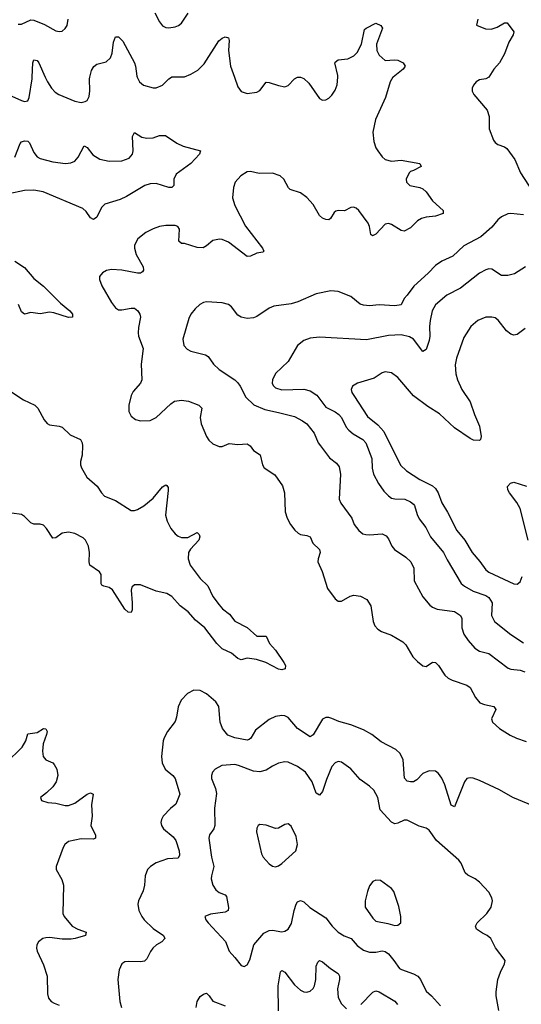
# Model space of a CAD drawing. Header units: inches. Extents: x 884691 to 1028259, y 526745 to 653629.
# Tile 181 of 241: x 963919 to 967117, y 614091 to 620366. Entities that reach past the tile are written whole.
import ezdxf

# ---------------------------------------------------------------- set-up
doc = ezdxf.new("R2010")
doc.units = ezdxf.units.IN
doc.header["$MEASUREMENT"] = 0
doc.layers.add('A9661', color=7, linetype='Continuous')
doc.layers.add('A9662', color=7, linetype='Continuous')

msp = doc.modelspace()

# ---------------------------------------------------------------- linework, layer by layer
at = {"layer": 'A9661', "color": 6}
msp.add_line((965690, 620000.1, 2300), (965692.8, 620000, 2300), dxfattribs=at)
for points, elevation in [([(963575.2, 620000), (963603.3, 619970), (963658, 619878), (963670, 619866.3), (963684, 619864), (963710, 619873.3), (963763.3, 619916.7), (963790, 619921.9), (963810, 619916.6), (963850, 619887.4), (963930, 619851.5), (963950, 619845.1), (963970, 619848.3), (963979.8, 619870), (963998.7, 619990), (963999.2, 620000)], 2300), ([(964082.2, 620000), (964095.9, 619970), (964120.9, 619930), (964144.6, 619904.6), (964169.4, 619889.4), (964270, 619845.7), (964310, 619838.5), (964336.4, 619843.6), (964350, 619851.4), (964362.6, 619877.4), (964367.1, 619912.9), (964363.2, 619990), (964366, 620000)], 2300), ([(966298.9, 620000), (966280.4, 619970), (966250.9, 619870), (966186.6, 619730), (966170.7, 619650), (966175.8, 619590), (966189.2, 619550), (966201.2, 619530), (966230, 619491.6), (966250, 619474.5), (966290, 619465.1), (966351.8, 619471.8), (966470.7, 619450), (966477.8, 619430), (966430, 619403.9), (966410, 619398.7), (966401.8, 619390), (966383.5, 619350), (966384.3, 619330), (966406.3, 619310), (966470, 619296.8), (966490, 619288.1), (966510, 619268.5), (966550, 619212.4), (966619.5, 619150), (966619.5, 619130), (966570, 619113), (966510, 619107.8), (966480.5, 619099.5), (966455.8, 619084.2), (966410, 619040.2), (966370, 619019.3), (966350, 619021.6), (966290, 619060.2), (966270, 619067.1), (966250, 619062.5), (966190, 618999.4), (966167.8, 618987.8), (966157.6, 618997.6), (966148.6, 619048.6), (966139.7, 619070), (966080.8, 619150), (966064.8, 619164.8), (966047.8, 619172.2), (966030, 619168.9), (965990, 619147.4), (965950, 619149.9), (965934.1, 619145.9), (965923, 619137), (965900.9, 619099.1), (965890, 619091.3), (965870, 619092.5), (965850, 619100.8), (965830, 619118.3), (965790, 619188.6), (965750, 619232.5), (965710, 619262.4), (965644.4, 619284.4), (965633.7, 619293.7), (965603.1, 619350), (965579, 619370), (965530, 619387.7), (965446.4, 619386.4), (965390, 619399.1), (965370, 619396.2), (965327.9, 619370), (965292.9, 619330), (965282.6, 619297.4), (965274.9, 619230), (965290, 619182.3), (965358, 619050), (965467.3, 618910), (965474.6, 618890), (965470, 618885), (965430, 618879.1), (965390, 618859.5), (965370, 618856.4), (965250, 618948.3), (965210, 618965.3), (965192.4, 618967.6), (965150, 618958.8), (965110, 618923.9), (965088.3, 618911.7), (965050, 618913.8), (964970, 618940.6), (964950, 618939.8), (964934, 618954), (964938.1, 619030), (964927.6, 619047.6), (964910, 619054.2), (964850, 619053.8), (964810, 619047.9), (964770, 619033.8), (964724.2, 619010), (964672.5, 618970), (964650.8, 618930), (964650.1, 618910), (964660.9, 618870), (964707, 618790), (964707.7, 618770), (964701.4, 618758.6), (964689.6, 618750.4), (964670, 618750.3), (964570, 618769.9), (964505.3, 618774.7), (964472.7, 618767.3), (964446.9, 618753.1), (964427.3, 618730), (964428.8, 618710), (964442.8, 618670), (964504, 618564), (964530, 618529.4), (964550, 618518), (964570, 618517.1), (964630, 618528.6), (964650, 618526.6), (964673.3, 618510), (964684.6, 618490), (964689.4, 618470), (964675.9, 618404.1), (964673.6, 618370), (964676.9, 618350), (964706.1, 618270), (964693.7, 618170), (964697.2, 618070), (964690, 618049.9), (964643.1, 617996.9), (964629.5, 617970.5), (964614.6, 617910), (964614.9, 617870), (964630, 617840.1), (964657.4, 617817.4), (964690, 617808.8), (964750, 617811.5), (964790, 617830.1), (964882.1, 617917.9), (964905.8, 617934.2), (964950, 617941.6), (964994.7, 617934.7), (965060.7, 617910), (965079.5, 617890), (965069.8, 617830), (965075.1, 617790), (965110, 617710), (965125.8, 617685.8), (965150, 617662.3), (965190, 617645.1), (965210, 617646.8), (965254.6, 617665.4), (965310, 617658.2), (965370, 617662), (965387.5, 617650), (965410, 617620.9), (965452.4, 617592.4), (965467.3, 617530), (965478.4, 617510), (965546.5, 617466.5), (965595.1, 617395.1), (965607.1, 617350), (965611.3, 617230), (965624.1, 617190), (965645.5, 617150), (965673.2, 617113.2), (965694.1, 617094.1), (965710, 617085.7), (965750, 617079.6), (965770, 617070.7), (965787.7, 617030), (965831.3, 616990), (965833.9, 616970), (965821.4, 616930), (965820.7, 616910), (965847.9, 616850), (965881.8, 616741.8), (965930, 616676.3), (965950, 616661.2), (965970, 616659.8), (966026.8, 616693.2), (966050, 616698.3), (966092.1, 616692.1), (966131.8, 616671.8), (966156.6, 616630), (966172.8, 616530), (966183.9, 616503.9), (966201.5, 616481.5), (966226.5, 616466.5), (966290, 616444), (966362.2, 616402.2), (966381.7, 616381.7), (966426.2, 616306.2), (966454.9, 616274.9), (966490, 616248.1), (966510, 616244.1), (966550, 616271.6), (966570, 616268.8), (966590, 616250.9), (966630, 616188.4), (966650, 616170.1), (966675.9, 616155.9), (966770, 616124.7), (966790, 616110.5), (966825.8, 616045.8), (966853.2, 616013.2), (966881.3, 616001.3), (966942.2, 615990), (966954.1, 615970), (966927.2, 615910), (966933.2, 615890), (966978, 615850), (967046.1, 615806.1), (967086.6, 615786.6), (967147.1, 615767.1)], 2300), ([(964668.9, 620000), (964683, 619970), (964709.2, 619949.2), (964770, 619930.7), (964790, 619932.1), (964830, 619949.2), (964869.9, 619990), (964887.1, 620000)], 2300), ([(965287.6, 620000), (965310, 619938.5), (965330, 619907.5), (965370, 619895.5), (965430, 619903.3), (965450, 619915.2), (965490, 619967.6), (965510, 619966.6), (965570, 619946), (965610, 619939.1), (965630, 619947.1), (965670.5, 619989.5), (965690, 620000.1)], 2300), ([(965692.8, 620000), (965710, 619999.5), (965730, 619991.2), (965762.4, 619962.4), (965830, 619863.4), (965850, 619854.1), (965870, 619855), (965890, 619864.8), (965910, 619885.5), (965930, 619916.6), (965942.6, 619950), (965946.4, 620000)], 2300), ([(966910.5, 620000), (966910, 619999.2), (966890, 619989.9), (966850, 619981.7), (966830, 619969.9), (966811.7, 619948.3), (966803.9, 619930), (966803.6, 619910), (966813.6, 619890), (966899.8, 619790), (966912.5, 619750), (966911.7, 619670), (966938.8, 619598.8), (966950, 619582.7), (966967.3, 619570), (967010, 619555.7), (967025, 619545), (967075.5, 619475.5), (967111.9, 619390), (967190, 619270)], 2400), ([(963888.9, 619490), (963922.4, 619577.6), (963930, 619586.9), (963950, 619593.3), (963970, 619592.1), (963982, 619582), (964010, 619520.1), (964031.5, 619491.5), (964050, 619481.4), (964130, 619460.3), (964210.2, 619449.8), (964245.3, 619454.7), (964270, 619464.4), (964291.1, 619488.9), (964330, 619562.8), (964350, 619551.8), (964385, 619505), (964430, 619476.6), (964490, 619464.3), (964570, 619467.2), (964616.6, 619483.4), (964638.3, 619510), (964642.3, 619530), (964637.6, 619622.4), (964650, 619646.9), (964698, 619618), (964730, 619611.4), (964770, 619612.5), (964810, 619628.1), (964847.6, 619627.6), (964920.1, 619580.1), (964960.9, 619560.9), (965071.7, 619530), (965066, 619510), (965009.4, 619450), (964917.6, 619382.4), (964901.7, 619350), (964901, 619310), (964890, 619296), (964870, 619296.5), (964790, 619323.1), (964750, 619320.5), (964716.6, 619310), (964600.8, 619239.2), (964560.4, 619219.6), (964462.8, 619190), (964440.7, 619170), (964410, 619106.5), (964390, 619091.6), (964370, 619103.9), (964343.6, 619143.6), (964321.8, 619161.8), (964068.2, 619268.2), (964010, 619278.8), (963950, 619278), (963850, 619256.4)], 2200), ([(967130, 619121.6), (967050, 619131.2), (967030, 619128.3), (966990.7, 619109.3), (966967.2, 619090), (966930, 619043.9), (966858.2, 618981.8), (966750, 618923.8), (966680.8, 618859.2), (966610, 618826.2), (966570, 618799.8), (966522.5, 618750), (966431.7, 618668.3), (966390, 618609.6), (966369.7, 618590), (966350, 618547.9), (966310, 618543.5), (966210, 618548), (966150, 618542.6), (966110, 618546.5), (966090, 618553.9), (966030, 618602.7), (965950, 618632.8), (965902.2, 618637.8), (965810, 618618.8), (965691.8, 618568.2), (965650, 618555.2), (965539, 618541), (965510, 618527.8), (965430, 618473.6), (965410, 618466.1), (965370, 618461.5), (965330, 618469.2), (965310, 618483.2), (965270, 618535.4), (965250, 618551.9), (965210, 618561.5), (965110, 618568.8), (965090, 618563.5), (965066.9, 618550), (965036.8, 618523.2), (965010.5, 618489.5), (964998.3, 618461.7), (964959.6, 618330), (964965.7, 618290), (964986.3, 618266.3), (965010, 618253.5), (965102.7, 618230), (965119.6, 618219.6), (965154.7, 618170), (965190, 618136.6), (965290, 618070.8), (965310, 618051.8), (965325.6, 618030), (965360.6, 617960.6), (965411, 617911), (965481, 617881), (965570, 617863.6), (965670, 617836.6), (965721.9, 617810), (965750, 617790.1), (965797.2, 617730), (965822.5, 617670), (965835.7, 617650), (965894.5, 617574.5), (965938.8, 617538.8), (965955.9, 617515.9), (965963.8, 617470), (965955.4, 617310), (965965.6, 617285.6), (966036.9, 617190), (966051.9, 617150), (966081.2, 617110), (966106.9, 617090), (966125, 617085), (966150, 617082.7), (966229.7, 617089.7), (966256.1, 617076.1), (966270, 617057), (966291.8, 617010), (966307.5, 616990), (966381.1, 616941.1), (966411.9, 616910), (966431.2, 616870), (966434.4, 616790), (966488.9, 616688.9), (966534.2, 616634.2), (966550, 616621.4), (966580.7, 616610), (966690, 616593.9), (966730, 616570), (966737.3, 616550), (966738, 616490), (966750.7, 616450.7), (966778.1, 616410), (966820.4, 616360.4), (966850, 616342.7), (966910, 616326.3), (967033.6, 616233.6), (967050, 616227.2), (967110, 616221), (967138.8, 616210)], 2400), ([(963887.9, 618827.9), (963950, 618787.5), (964010, 618716.7), (964070, 618667.4), (964178.6, 618558.6), (964238.9, 618510), (964255.4, 618490), (964255.3, 618470), (964230, 618468.9), (964137.3, 618497.3), (964110, 618501.1), (964050, 618491), (963990, 618500.2), (963950, 618488.4), (963930, 618505), (963912.2, 618550)], 2200), ([(967144.1, 618790), (967072.8, 618747.2), (967030, 618736.2), (966990, 618736.8), (966930, 618776), (966910, 618778), (966890, 618772.9), (966850, 618750.3), (966730, 618655.9), (966641.3, 618610), (966570, 618549.5), (966549.4, 618510), (966535.8, 618450), (966531.6, 618410), (966534.5, 618350), (966530, 618320.6), (966510, 618264.3), (966490, 618250.5), (966429.2, 618329.2), (966404.5, 618344.5), (966350, 618357.6), (966270, 618352.9), (966130, 618325.2), (965830, 618343.1), (965770, 618335.4), (965730, 618320.8), (965691, 618290), (965631.4, 618188.6), (965548.9, 618111.1), (965530, 618070), (965528.7, 618050), (965534.1, 618034.1), (965550, 618019.1), (965590, 618007.6), (965730.5, 618010.5), (965770, 618001.6), (965814, 617974), (965870, 617896.1), (965930, 617867.4), (965954.2, 617850), (965971, 617830), (966000.9, 617770), (966016.6, 617750), (966045.8, 617725.8), (966107.2, 617690), (966125.1, 617670), (966165, 617570), (966167, 617507), (966173.7, 617470), (966206.5, 617410), (966241.5, 617361.5), (966270, 617331.1), (966290, 617317.5), (966310, 617312.7), (966373.8, 617310), (966410, 617294.4), (966430, 617278.3), (966436.6, 617270), (966452.4, 617212.4), (966465.4, 617185.4), (966507.2, 617130), (966538.3, 617070), (966620.7, 616970), (966643.6, 616923.6), (966733.9, 616773.9), (966755.7, 616755.7), (966810, 616723.2), (966890, 616697.1), (966910, 616683.8), (966931.1, 616650), (966926.5, 616570), (966946.8, 616530), (967050, 616448), (967130, 616394.9)], 2500), ([(967141.1, 618398.9), (967090, 618359.5), (967070, 618355.3), (967050, 618361.6), (967023.4, 618383.4), (966970, 618451.7), (966950, 618466.1), (966930, 618471.3), (966890, 618469.6), (966839, 618450), (966795.7, 618410), (966750, 618341.1), (966703.3, 618210), (966694.4, 618165.6), (966700, 618110), (966710.9, 618070), (966737.4, 618010), (966790.5, 617930.5), (966818.2, 617850), (966850, 617775.6), (966860.5, 617710), (966855.8, 617690), (966850, 617685.2), (966812.8, 617687.2), (966790, 617696.3), (966690, 617765.3), (966594.7, 617854.7), (966520.2, 617900.2), (966430, 617969.7), (966330, 618085.1), (966290, 618114.6), (966250, 618122.4), (966230, 618115.4), (966179.4, 618080.6), (966071.8, 618050), (966040.6, 618030), (966033.2, 618010), (966037.4, 617990), (966048.8, 617970), (966136.3, 617836.3), (966203.2, 617783.2), (966240.8, 617740.8), (966346.4, 617526.4), (966385.5, 617490), (966470, 617434.9), (966550, 617396.3), (966570, 617378.7), (966585.9, 617350), (966610, 617287.4), (966647.4, 617227.4), (966706.2, 617110), (966756.1, 617050), (966802.8, 616970), (966853.3, 616913.2), (966890, 616860.7), (966910, 616844.7), (967070, 616770.1), (967091.2, 616768.8), (967110, 616784.4), (967122.6, 616817.4)], 2600), ([(963870, 617992.7), (963943.6, 617943.6), (964015.6, 617910), (964035.4, 617890), (964076.1, 617816.1), (964093.6, 617793.6), (964110, 617784.9), (964170, 617776.3), (964190, 617768.4), (964241, 617721), (964307.8, 617690), (964318.2, 617670), (964319.8, 617650), (964317, 617590), (964306.6, 617550), (964306.1, 617530), (964312.5, 617510), (964347, 617450), (964412.5, 617392.5), (964439.8, 617350), (964458.9, 617330), (964530, 617302.5), (964630, 617238.8), (964650, 617238.5), (964670, 617243.9), (964710, 617268.9), (964770, 617317.2), (964830, 617388.2), (964850, 617401.1), (964857.2, 617397.2), (964865.4, 617385.4), (964866.4, 617366.4), (964849.3, 617209.3), (964860.1, 617170), (964883.3, 617123.3), (964910, 617089.5), (964930, 617073.9), (964950, 617065.4), (964990, 617066.3), (965050, 617097.1), (965064.3, 617084.3), (965068, 617070), (965060.3, 617050), (965007.5, 616992.5), (964995.3, 616970), (964993.9, 616930), (965005, 616890), (965070, 616804.3), (965118.1, 616758.1), (965150.1, 616690), (965190, 616636.1), (965212.1, 616612.1), (965256.6, 616576.6), (965290, 616532.7), (965370, 616493.5), (965430, 616437.5), (965490, 616437.6), (965511.4, 616391.4), (965550, 616349.1), (965603, 616270), (965613.5, 616250), (965611, 616229), (965590, 616223.7), (965570, 616227.6), (965489, 616269), (965428.4, 616288.4), (965370, 616296.4), (965330, 616286.8), (965310, 616295), (965268.7, 616328.7), (965210, 616356.7), (965175.7, 616390), (965098.7, 616490), (965039.1, 616539.1), (964993, 616593), (964942.9, 616630), (964890, 616690.7), (964858, 616710), (964790, 616724.1), (964690, 616763.7), (964650, 616764.6), (964634.1, 616750), (964628.7, 616730), (964636.9, 616650), (964635.7, 616604.3), (964630, 616588.1), (964610, 616589.9), (964589.7, 616609.7), (964510, 616732.8), (964490, 616746.6), (964455.3, 616755.3), (964443.4, 616763.4), (964439.5, 616770), (964438.5, 616830), (964427.9, 616847.9), (964366.2, 616890), (964361.7, 616910), (964363.6, 616970), (964357.7, 617010), (964338.4, 617050), (964323.9, 617063.9), (964270, 617092), (964230, 617100.8), (964190, 617092.7), (964150, 617063.1), (964130, 617061.2), (964090, 617124.5), (964070, 617143.7), (964050, 617150.7), (964010, 617152.1), (963990, 617160.1), (963950, 617199.9), (963930, 617213.7), (963870, 617221.5)], 2200), ([(967160.7, 617050), (967108.6, 617250), (967088.9, 617290), (967042.3, 617350), (967031.8, 617370), (967028.7, 617391.3), (967046.9, 617413.1), (967070, 617418.1), (967150, 617392.3)], 2600), ([(967223, 615343), (967062.9, 615410), (966977.2, 615457.2), (966850, 615518.1), (966810, 615532.7), (966790, 615534.2), (966770.4, 615529.6), (966754.8, 615510), (966690, 615349.9), (966670, 615360.7), (966628.3, 615490), (966610, 615533.1), (966590, 615563), (966570, 615576.6), (966530, 615579.8), (966490, 615561.7), (966450, 615521.3), (966430.5, 615509.5), (966410, 615508.4), (966390, 615513.6), (966371.8, 615531.8), (966363.1, 615650), (966345.5, 615690), (966316.1, 615716.1), (966224.5, 615764.5), (966164.6, 615810), (966110, 615841.2), (966030, 615873.1), (965954.3, 615894.3), (965910, 615912.7), (965890, 615918.8), (965870, 615918.6), (965850, 615909.1), (965790, 615807.6), (965770, 615796.7), (965690, 615849.6), (965630, 615920.1), (965610, 615930.2), (965590, 615932.7), (965550, 615925.2), (965510, 615906.1), (965422.6, 615837.4), (965393.5, 615786.5), (965381.9, 615778.1), (965370, 615774.4), (965290, 615788.9), (965246.9, 615806.9), (965211.9, 615850), (965196.6, 615890), (965187.8, 615990), (965170, 616018.8), (965110, 616069.1), (965070, 616090.8), (965030, 616093.5), (964988.7, 616071.3), (964947.6, 616030), (964930, 615987.8), (964919.1, 615920.9), (964910, 615894.2), (964861.7, 615830), (964839.1, 615790), (964833.1, 615770), (964823, 615670), (964827.5, 615630), (964847.4, 615590), (964896, 615550), (964911.2, 615531.2), (964941, 615430), (964913.8, 615366.2), (964880, 615340), (964833.3, 615290), (964822.5, 615270), (964818.6, 615250), (964823, 615230), (964836.4, 615210), (964898, 615158), (964915.1, 615135.1), (964936.5, 615070), (964937.5, 615042.5), (964930, 615022.7), (964862, 615018), (964790, 614993.8), (964752.4, 614970), (964733.5, 614950), (964718.1, 614910), (964714.4, 614850), (964706, 614814), (964676.1, 614750), (964673, 614730), (964678.6, 614690), (964697.1, 614650), (964712.5, 614630), (964770, 614575.2), (964835.7, 614530), (964843.4, 614510), (964824.3, 614490), (964791.3, 614470), (964768.7, 614450), (964752.3, 614427.7), (964730, 614381.8), (964713.9, 614366.1), (964690, 614361.2), (964610, 614365), (964590, 614361.8), (964570.7, 614350), (964552.2, 614310), (964544.4, 614250), (964557.3, 614110), (964569.1, 614070)], 2300), ([(963830, 615628.2), (963935.8, 615730), (963959.3, 615770), (963970, 615815.2), (964030, 615823.9), (964070, 615848.2), (964086.4, 615846.4), (964093.5, 615830), (964091, 615810), (964069.8, 615750.2), (964063.9, 615703.9), (964067.8, 615670), (964086.3, 615650), (964130, 615630.1), (964139.8, 615619.8), (964155.2, 615590), (964161.5, 615550), (964152, 615510), (964130, 615477.6), (964090, 615438), (964050.8, 615410), (964058.8, 615390), (964097.8, 615377.8), (964150, 615373.2), (964210, 615358.5), (964230, 615359.3), (964270, 615373.1), (964350.3, 615430.3), (964370, 615439), (964388, 615430), (964376.9, 615363.1), (964380.1, 615290), (964373.5, 615230), (964401.7, 615170), (964403.2, 615150), (964390, 615144.3), (964310, 615146.3), (964230, 615128.2), (964207.5, 615110), (964195.9, 615090), (964151.5, 614970), (964151.5, 614950), (964187.5, 614887.5), (964197.6, 614850), (964194.3, 614670), (964203.5, 614650), (964254.1, 614590), (964289.8, 614569.8), (964342.3, 614550), (964338.7, 614530), (964272.7, 614510), (964247.1, 614507.1), (964190, 614506.8), (964110, 614517.1), (964085.1, 614514.9), (964067.2, 614510), (964038.4, 614490), (964029.4, 614470), (964026.9, 614450), (964030.1, 614430), (964070, 614343.1), (964093.3, 614270), (964097.2, 614157.2), (964103, 614130), (964120.7, 614110), (964139, 614099), (964170, 614084.8)], 2200), ([(966972.8, 614052.8), (966955.7, 614144.3), (966956, 614170), (966967.7, 614250), (966983.4, 614296.6), (967010.6, 614350), (967013.6, 614370), (966951.4, 614451.4), (966923.1, 614510), (966899.7, 614530), (966870, 614544), (966832, 614570), (966824.5, 614590), (966835, 614610), (966897.3, 614670), (966925.7, 614710), (966933.5, 614750), (966929.6, 614769.6), (966910, 614804.9), (966850.5, 614870), (966822.9, 614890), (966775, 614915), (966758.1, 614930), (966732.8, 614990), (966717.6, 615010), (966575.9, 615135.9), (966530, 615201.1), (966510, 615212.8), (966465.5, 615225.5), (966390, 615265.6), (966370, 615265.4), (966330, 615245.2), (966310, 615241.5), (966290, 615252.9), (966217.1, 615330), (966201.6, 615410), (966176.3, 615456.3), (966150, 615481.8), (966090, 615524), (966030, 615592.1), (965970, 615633.4), (965950, 615637.9), (965930, 615631.1), (965910, 615605.8), (965875.5, 615524.5), (965850, 615447), (965830, 615424.5), (965810, 615436.4), (965783.6, 615510), (965740.6, 615570), (965690, 615607.5), (965630, 615633.9), (965610, 615636.3), (965570, 615628.7), (965530, 615609.7), (965490, 615582.8), (965450, 615571.9), (965410, 615576.2), (965314, 615614), (965290, 615618.6), (965207, 615613), (965164.9, 615590), (965148.3, 615570), (965141, 615550), (965141.1, 615530), (965167.3, 615467.3), (965174.3, 615434.3), (965161.7, 615341.7), (965162.2, 615230), (965157.6, 615210), (965129.3, 615170.7), (965125.1, 615150), (965142.8, 615030), (965157, 614970), (965140.9, 614910), (965139.9, 614890), (965150.7, 614850), (965170, 614821.8), (965190, 614804.7), (965228.4, 614788.4), (965237.3, 614777.3), (965250.8, 614709.2), (965247.5, 614690), (965230, 614679.1), (965134.5, 614665.5), (965099.5, 614650), (965104.7, 614630), (965121, 614610), (965232, 614492), (965253.5, 614430), (965291.4, 614390), (965330, 614338.8), (965350, 614332.2), (965370, 614342.6), (965385.2, 614374.8), (965410.7, 614470), (965476.3, 614543.7), (965510, 614561.6), (965530, 614563.8), (965590, 614554.2), (965610, 614558.3), (965630.3, 614570), (965652.7, 614607.3), (965667.9, 614690), (965681.5, 614730), (965690, 614744.1), (965710, 614752.5), (965730, 614744.3), (965767.8, 614707.8), (965870, 614641.4), (965910.1, 614590), (965950, 614551.3), (965987.5, 614527.5), (966031.5, 614511.5), (966070, 614465.7), (966110, 614435.9), (966150, 614422.6), (966190, 614423.4), (966230, 614431.7), (966250, 614428.7), (966270, 614412), (966305.2, 614370), (966340.4, 614320.4), (966352.4, 614312.4), (966430, 614285.8), (966456.2, 614270), (966473.8, 614250), (966510, 614174.4), (966544.7, 614144.7), (966601.8, 614081.8)], 2400), ([(965568.8, 614050), (965567.2, 614210), (965582, 614298), (965590, 614307.2), (965610, 614295.1), (965670, 614214.9), (965710, 614180.7), (965730, 614171.7), (965750, 614169.4), (965770, 614174.8), (965789, 614191), (965798.9, 614210), (965807.7, 614250), (965810, 614334.7), (965820.4, 614359.6), (965830, 614370.5), (965850, 614362.8), (965899.7, 614319.7), (965950, 614287.8), (965958.3, 614270), (965958.6, 614250), (965945.3, 614190), (965950, 614134.9), (965970, 614094.5), (966003, 614063)], 2300), ([(966094.4, 614090), (966170, 614167.7), (966190, 614177.1), (966210, 614171.5), (966311.4, 614111.4), (966327.7, 614090)], 2300), ([(965043.3, 614070), (965051, 614110), (965070, 614140.8), (965090, 614156.1), (965110, 614161.5), (965126.3, 614146.3), (965151, 614111), (965230, 614081)], 2300)]:
    msp.add_lwpolyline(points, dxfattribs=dict(at, elevation=elevation))
at = {"layer": 'A9661', "color": 6, "elevation": 2500}
for points in [[(965630, 615241.2), (965610, 615236.2), (965570, 615212.8), (965550, 615210.9), (965490, 615233), (965450, 615236.8), (965440.2, 615230), (965430, 615213.3), (965427.9, 615190), (965460.1, 615050), (965471.4, 615030), (965510, 614985.8), (965530, 614970.6), (965550, 614966.9), (965570, 614973.8), (965590, 614988.3), (965679.6, 615070), (965691.1, 615110), (965681.5, 615161.5), (965650, 615226)], [(966190, 614883.2), (966170, 614873.2), (966150, 614846.2), (966137.2, 614810), (966121.7, 614750), (966122.4, 614710), (966170, 614639.3), (966190, 614620.6), (966266.5, 614606.5), (966310, 614592.9), (966330, 614594.6), (966349.2, 614610), (966349.9, 614650.1), (966335.2, 614715.2), (966304, 614810), (966288.7, 614830), (966219.4, 614879.4)]]:
    msp.add_lwpolyline(points, close=True, dxfattribs=at)
at = {"layer": 'A9662', "color": 6}
msp.add_line((965690, 620000.1, 2300), (965692.8, 620000, 2300), dxfattribs=at)
for points, elevation in [([(964779.8, 620410), (964810, 620351.9), (964830, 620326.3), (964850, 620316.8), (964870, 620314.6), (964910, 620320.1), (964931.8, 620328.2), (964950, 620343.9), (964992.5, 620407.5)], 2400), ([(963910, 620336.8), (963930, 620337.4), (963990, 620365.6), (964010, 620363.7), (964076.3, 620336.3), (964150, 620295.2), (964170, 620290.1), (964190, 620293.3), (964209.9, 620310.1), (964221.5, 620330), (964227.5, 620370)], 2400), ([(965946.4, 620000), (965947.2, 620010), (965927.9, 620090), (965930, 620094.9), (965950.4, 620109.6), (966010, 620116.3), (966050, 620136.1), (966070, 620156.9), (966099.1, 620210), (966117.1, 620302.9), (966127.4, 620312.6), (966190, 620343.2), (966221.8, 620330), (966231.7, 620311.7), (966193.2, 620210), (966195, 620170), (966210, 620140.3), (966250, 620104.9), (966309.3, 620110.7), (966330, 620108.6), (966363.2, 620090), (966376.3, 620070), (966364.6, 620050), (966299.3, 620000.7), (966298.9, 620000)], 2300), ([(966839.2, 620370), (966830.6, 620330.6), (966887.6, 620307.6), (966925.6, 620305.6), (966962.5, 620317.5), (967010, 620345.9), (967026.1, 620346.1), (967069.5, 620289.5), (967065.3, 620270), (967036.9, 620223.1), (967010, 620147.9), (966977.1, 620090), (966941.2, 620050), (966910.5, 620000)], 2400), ([(964366, 620000), (964377.8, 620042.2), (964392.4, 620067.6), (964410, 620081.9), (964470, 620097.2), (964497.6, 620122.4), (964508.4, 620151.6), (964518, 620222), (964530, 620256.4), (964550, 620256.7), (964577.3, 620230), (964650.3, 620090), (964657.1, 620070), (964666, 620006), (964668.9, 620000)], 2300), ([(964887.1, 620000), (964890, 620001.7), (964970, 620002.7), (965010, 620018), (965055.3, 620044.7), (965095.1, 620084.9), (965189.6, 620230.4), (965210, 620248.3), (965230, 620256), (965250, 620250.5), (965253.5, 620233.5), (965249.2, 620170), (965262.2, 620070), (965287.6, 620000)], 2300), ([(963999.2, 620000), (964003.6, 620090), (964010, 620110.6), (964030, 620106), (964041.1, 620090), (964082.2, 620000)], 2300)]:
    msp.add_lwpolyline(points, dxfattribs=dict(at, elevation=elevation))

doc.saveas('drawing.dxf')
